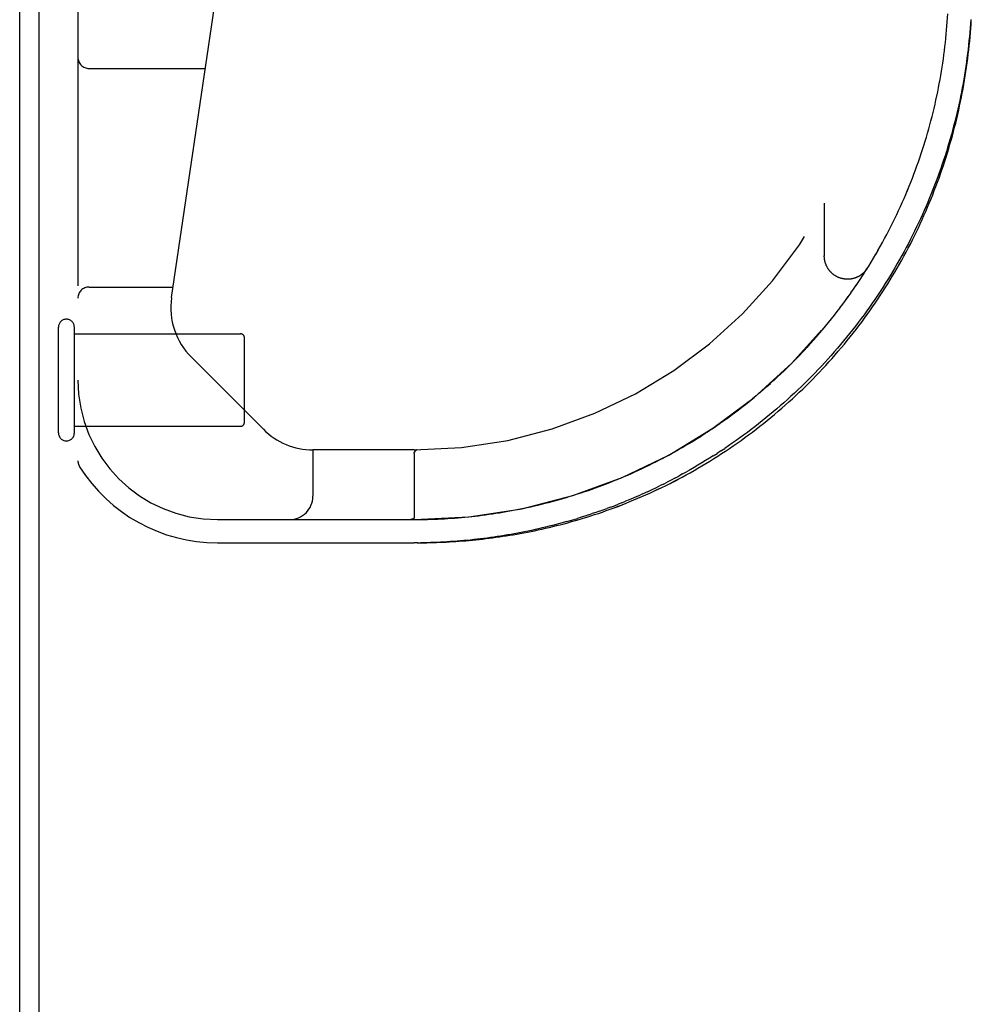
# Model space of a CAD drawing. Header units: inches. Extents: x 0 to 227, y 0 to 147.
# Tile 18 of 256: x 40.84 to 43.4, y 22.38 to 25.03. Entities that reach past the tile are written whole.
import ezdxf

# ---------------------------------------------------------------- set-up
doc = ezdxf.new("R2010")
doc.units = ezdxf.units.IN
doc.header["$LTSCALE"] = 12.466667
doc.header["$MEASUREMENT"] = 0
doc.linetypes.add('HIDDEN', pattern=[0.2, 0.1, -0.1])
doc.layers.get('0').update_dxf_attribs({"linetype": 'CONTINUOUS'})
doc.layers.add('DEFAULT_2', color=8, linetype='HIDDEN')
doc.layers.add('LEFTHAND_DOOR_ASSEMBLY', color=7, linetype='CONTINUOUS')

msp = doc.modelspace()

# ---------------------------------------------------------------- linework, layer by layer
at = {"color": 7, "linetype": 'Continuous'}
msp.add_line((40.8912, 8.2807), (40.8912, 26.0507), dxfattribs=at)
at = {"color": 3, "linetype": 'Continuous'}
msp.add_line((40.8392, 8.3917), (40.8392, 25.9397), dxfattribs=at)
at = {"layer": 'DEFAULT_2', "color": 8, "linetype": 'HIDDEN'}
for p, q in [((40.9432, 23.9197), (40.9432, 24.2037)), ((40.9862, 23.9197), (40.9862, 24.2037)), ((40.9862, 24.1857), (41.4332, 24.1857)), ((41.4432, 23.9477), (41.4432, 24.1757)), ((40.9862, 23.9377), (41.4332, 23.9377))]:
    msp.add_line(p, q, dxfattribs=at)
for centre, radius, start, end in [((40.9647, 24.2037), 0.0215, 360, 180), ((41.4332, 24.1757), 0.01, 360, 90), ((41.4332, 23.9477), 0.01, 270, 0), ((40.9647, 23.9197), 0.0215, 180, 0)]:
    msp.add_arc(centre, radius, start, end, dxfattribs=at)
at = {"layer": 'LEFTHAND_DOOR_ASSEMBLY', "color": 8, "linetype": 'HIDDEN'}
for p, q in [((40.9957, 25.5617), (40.9957, 23.8448)), ((41.2476, 24.2831), (41.4309, 25.5299)), ((43.3308, 25.002), (43.3317, 25.0131)), ((43.3276, 24.9689), (43.3288, 24.98)), ((43.3288, 24.9799), (43.3299, 24.991)), ((43.3299, 24.991), (43.3308, 25.0021)), ((43.3251, 24.9468), (43.3264, 24.9579)), ((43.3264, 24.9578), (43.3276, 24.9689)), ((43.3222, 24.9247), (43.3237, 24.9358)), ((43.3237, 24.9357), (43.3251, 24.9468)), ((43.3171, 24.8914), (43.3189, 24.9026)), ((43.3189, 24.9025), (43.3206, 24.9136)), ((43.3206, 24.9136), (43.3222, 24.9247)), ((41.0257, 24.8992), (41.3382, 24.8992)), ((43.3133, 24.8693), (43.3153, 24.8804)), ((43.3153, 24.8804), (43.3171, 24.8915)), ((43.3092, 24.8471), (43.3113, 24.8583)), ((43.3113, 24.8582), (43.3133, 24.8694)), ((43.3023, 24.8139), (43.3047, 24.8251)), ((43.3047, 24.825), (43.307, 24.8361)), ((43.307, 24.8361), (43.3092, 24.8472)), ((43.2998, 24.8028), (43.3023, 24.814)), ((43.2765, 24.7144), (43.2798, 24.7255)), ((43.2732, 24.7033), (43.2766, 24.7144)), ((43.2473, 24.6262), (43.2513, 24.6373)), ((43.2513, 24.6373), (43.2552, 24.6483)), ((43.2165, 24.5497), (43.2213, 24.5607)), ((43.0022, 24.5367), (43.0022, 24.3951)), ((43.2069, 24.5281), (43.2118, 24.539)), ((43.1809, 24.474), (43.1864, 24.4849)), ((43.1863, 24.4848), (43.1916, 24.4957)), ((43.1642, 24.442), (43.1699, 24.4527)), ((43.1754, 24.4633), (43.181, 24.4742)), ((43.1524, 24.4206), (43.1584, 24.4314)), ((43.1583, 24.4312), (43.1642, 24.442)), ((43.1341, 24.3889), (43.1404, 24.3996)), ((43.1403, 24.3995), (43.1465, 24.4102)), ((43.1464, 24.41), (43.1525, 24.4208)), ((43.1214, 24.368), (43.1279, 24.3786)), ((43.1278, 24.3784), (43.1342, 24.3891)), ((43.1016, 24.3368), (43.1084, 24.3473)), ((43.1083, 24.3472), (43.115, 24.3577)), ((43.1149, 24.3576), (43.1215, 24.3681)), ((43.0879, 24.3162), (43.0949, 24.3267)), ((43.0948, 24.3265), (43.1017, 24.337)), ((41.0257, 24.3117), (41.2518, 24.3117)), ((43.0738, 24.2958), (43.081, 24.3062)), ((43.0809, 24.306), (43.088, 24.3164)), ((43.0443, 24.2556), (43.052, 24.2657)), ((43.0518, 24.2656), (43.0594, 24.2758)), ((43.0594, 24.2758), (43.0667, 24.2859)), ((43.0291, 24.2358), (43.0369, 24.2458)), ((43.0367, 24.2456), (43.0445, 24.2558)), ((43.0054, 24.2065), (43.0135, 24.2164)), ((43.0134, 24.2162), (43.0214, 24.2261)), ((43.0213, 24.2259), (43.0292, 24.236)), ((42.981, 24.1777), (42.9894, 24.1874)), ((42.9892, 24.1873), (42.9975, 24.197)), ((42.9974, 24.1968), (43.0056, 24.2067)), ((42.9642, 24.1589), (42.9728, 24.1685)), ((42.9726, 24.1683), (42.9811, 24.1779)), ((42.9384, 24.1312), (42.9473, 24.1406)), ((42.9471, 24.1404), (42.9559, 24.1498)), ((42.9557, 24.1496), (42.9644, 24.1591)), ((41.4942, 23.9293), (41.3007, 24.1228)), ((42.912, 24.1042), (42.9211, 24.1133)), ((42.9209, 24.1131), (42.9299, 24.1223)), ((42.9297, 24.1221), (42.9386, 24.1314)), ((42.8848, 24.0779), (42.8941, 24.0868)), ((42.8939, 24.0866), (42.9032, 24.0955)), ((42.903, 24.0953), (42.9122, 24.1044)), ((42.857, 24.0524), (42.8665, 24.061)), ((42.8663, 24.0608), (42.8758, 24.0695)), ((42.8756, 24.0693), (42.885, 24.0781)), ((42.8191, 24.0196), (42.8289, 24.0279)), ((42.8286, 24.0277), (42.8384, 24.036)), ((42.8381, 24.0358), (42.8478, 24.0442)), ((42.8476, 24.0441), (42.8572, 24.0526)), ((42.79, 23.9961), (42.8, 24.004)), ((42.7998, 24.0038), (42.8097, 24.0119)), ((42.8094, 24.0117), (42.8193, 24.0198)), ((42.7606, 23.9734), (42.7707, 23.9811)), ((42.7704, 23.9809), (42.7805, 23.9886)), ((42.7803, 23.9884), (42.7903, 23.9963)), ((42.7208, 23.9447), (42.7311, 23.9519)), ((42.7308, 23.9517), (42.741, 23.959)), ((42.7408, 23.9588), (42.7509, 23.9663)), ((42.7507, 23.9661), (42.7608, 23.9736)), ((42.6805, 23.9176), (42.6909, 23.9244)), ((42.6906, 23.9242), (42.701, 23.9311)), ((42.7007, 23.9309), (42.711, 23.9379)), ((42.7108, 23.9377), (42.7211, 23.9448)), ((42.64, 23.8923), (42.6504, 23.8986)), ((42.6501, 23.8984), (42.6605, 23.9049)), ((42.6603, 23.9047), (42.6707, 23.9113)), ((42.6704, 23.9111), (42.6808, 23.9178)), ((41.6272, 23.8742), (41.6272, 23.7492)), ((41.8994, 23.8742), (41.6272, 23.8742)), ((41.9007, 23.868), (41.9022, 23.8703)), ((41.9018, 23.8697), (41.9007, 23.868)), ((41.906, 23.8742), (41.9062, 23.8742)), ((41.9061, 23.8742), (41.9064, 23.8742)), ((42.5899, 23.8635), (42.6001, 23.8691)), ((42.5998, 23.869), (42.6101, 23.8748)), ((42.6098, 23.8746), (42.6201, 23.8805)), ((42.6198, 23.8804), (42.6302, 23.8864)), ((42.6299, 23.8863), (42.6403, 23.8925)), ((42.7242, 23.8712), (42.7139, 23.8645)), ((42.7242, 23.8712), (42.7344, 23.878)), ((41.8994, 23.8639), (41.8994, 23.6923)), ((42.5411, 23.838), (42.5509, 23.8429)), ((42.5508, 23.8428), (42.5607, 23.8479)), ((42.5605, 23.8478), (42.5704, 23.853)), ((42.5702, 23.8529), (42.5803, 23.8583)), ((42.58, 23.8582), (42.5901, 23.8636)), ((42.7037, 23.8579), (42.7139, 23.8645)), ((42.493, 23.8151), (42.5027, 23.8195)), ((42.5314, 23.8332), (42.5412, 23.838)), ((42.6006, 23.7981), (42.6109, 23.8036)), ((42.6212, 23.8092), (42.6109, 23.8036)), ((42.6212, 23.8092), (42.6315, 23.8149)), ((42.3581, 23.7619), (42.368, 23.7652)), ((42.3679, 23.7652), (42.3777, 23.7686)), ((42.5697, 23.7822), (42.5595, 23.7771)), ((42.5697, 23.7822), (42.58, 23.7874)), ((42.3094, 23.7464), (42.3191, 23.7494)), ((42.3288, 23.7523), (42.3387, 23.7555)), ((42.3386, 23.7555), (42.3485, 23.7587)), ((42.3484, 23.7586), (42.3582, 23.7619)), ((42.4578, 23.7319), (42.4678, 23.736)), ((42.4982, 23.7488), (42.5084, 23.7533)), ((42.4277, 23.7202), (42.4177, 23.7165)), ((42.4578, 23.7319), (42.4477, 23.7279)), ((41.3707, 23.6867), (41.8994, 23.6867)), ((41.8873, 23.6867), (41.8867, 23.6867)), ((41.8884, 23.6867), (41.8879, 23.6867)), ((41.889, 23.6868), (41.8895, 23.6868)), ((41.8895, 23.6868), (41.89, 23.6868)), ((41.89, 23.6868), (41.8905, 23.6869)), ((41.8905, 23.6869), (41.8909, 23.6869)), ((42.3684, 23.6993), (42.3782, 23.7026)), ((41.3707, 23.6242), (41.8994, 23.6242)), ((41.9083, 23.6242), (41.8994, 23.6242)), ((41.908, 23.6242), (41.9172, 23.6243))]:
    msp.add_line(p, q, dxfattribs=at)
for points in [[(43.3317, 25.0131), (43.3325, 25.0241), (43.3332, 25.0351), (43.3339, 25.0462)], [(43.3956, 25.0305), (43.3949, 25.019), (43.3941, 25.0076), (43.3931, 24.9961), (43.3921, 24.9846), (43.391, 24.9732), (43.3898, 24.9617), (43.3885, 24.9502), (43.3872, 24.9388), (43.3857, 24.9273), (43.3841, 24.9158), (43.3825, 24.9044), (43.3808, 24.8929), (43.3789, 24.8814), (43.377, 24.87), (43.375, 24.8585), (43.3729, 24.8471), (43.3707, 24.8356), (43.3684, 24.8241), (43.3661, 24.8127), (43.3636, 24.8012), (43.361, 24.7898), (43.3584, 24.7783), (43.3556, 24.7669), (43.3528, 24.7554), (43.3498, 24.744), (43.3468, 24.7326), (43.3437, 24.7212), (43.3405, 24.7098), (43.3371, 24.6984), (43.3337, 24.687), (43.3302, 24.6756), (43.3266, 24.6642), (43.3229, 24.6529), (43.3191, 24.6415), (43.3152, 24.6302), (43.3112, 24.6189), (43.3071, 24.6076), (43.303, 24.5963), (43.2987, 24.585), (43.2943, 24.5737), (43.2898, 24.5625), (43.2852, 24.5512), (43.2805, 24.54), (43.2758, 24.5288), (43.2709, 24.5176), (43.2659, 24.5065), (43.2608, 24.4953), (43.2556, 24.4842), (43.2504, 24.4731), (43.245, 24.462), (43.2395, 24.451), (43.2339, 24.44), (43.2283, 24.429), (43.2225, 24.418), (43.2166, 24.4071), (43.2106, 24.3962), (43.2045, 24.3853), (43.1983, 24.3745), (43.192, 24.3637), (43.1857, 24.3529), (43.1792, 24.3422), (43.1726, 24.3315), (43.1659, 24.3208), (43.1591, 24.3102), (43.1522, 24.2997), (43.1453, 24.2891), (43.1382, 24.2786), (43.131, 24.2682), (43.1237, 24.2578), (43.1163, 24.2475), (43.1089, 24.2372), (43.1013, 24.2269), (43.0936, 24.2167), (43.0859, 24.2066), (43.078, 24.1965), (43.0701, 24.1865), (43.062, 24.1765), (43.0539, 24.1667), (43.0457, 24.1568), (43.0374, 24.147), (43.029, 24.1373), (43.0205, 24.1277), (43.0119, 24.1181), (43.0033, 24.1086), (42.9945, 24.0992), (42.9857, 24.0899), (42.9768, 24.0806), (42.9679, 24.0714), (42.9588, 24.0623), (42.9497, 24.0533), (42.9405, 24.0443), (42.9312, 24.0354), (42.9219, 24.0267), (42.9125, 24.018), (42.903, 24.0094), (42.8935, 24.0009), (42.8839, 23.9925), (42.8743, 23.9841), (42.8646, 23.9759), (42.8548, 23.9678), (42.845, 23.9597), (42.8351, 23.9518), (42.8252, 23.9439), (42.8153, 23.9362), (42.8053, 23.9285), (42.7953, 23.921), (42.7852, 23.9136), (42.7751, 23.9062), (42.765, 23.899), (42.7548, 23.8919), (42.7446, 23.8849), (42.7344, 23.878)], [(43.3708, 24.8215), (43.373, 24.833), (43.3752, 24.8446), (43.3772, 24.8561), (43.3792, 24.8677), (43.3811, 24.8793), (43.3829, 24.8909), (43.3846, 24.9024), (43.3862, 24.914), (43.3877, 24.9256), (43.3891, 24.9372), (43.3905, 24.9488), (43.3917, 24.9604), (43.3929, 24.9721), (43.3939, 24.9837), (43.3949, 24.9953), (43.3958, 25.0069), (43.3966, 25.0185), (43.3973, 25.0301)], [(41.908, 23.6242), (41.9166, 23.6243), (41.9252, 23.6244), (41.9338, 23.6245), (41.9424, 23.6247), (41.951, 23.625), (41.9597, 23.6253), (41.9683, 23.6256), (41.977, 23.626), (41.9857, 23.6264), (41.9944, 23.6269), (42.0031, 23.6274), (42.0119, 23.628), (42.0207, 23.6286), (42.0295, 23.6293), (42.0383, 23.63), (42.0472, 23.6308), (42.0561, 23.6316), (42.0651, 23.6325), (42.074, 23.6335), (42.0831, 23.6345), (42.0921, 23.6355), (42.1012, 23.6366), (42.1103, 23.6378), (42.1195, 23.639), (42.1287, 23.6403), (42.138, 23.6417), (42.1473, 23.6431), (42.1567, 23.6446), (42.166, 23.6461), (42.1755, 23.6477), (42.185, 23.6494), (42.1945, 23.6512), (42.2041, 23.653), (42.2137, 23.6549), (42.2234, 23.6569), (42.2332, 23.659), (42.2429, 23.6611), (42.2528, 23.6633), (42.2626, 23.6656), (42.2726, 23.668), (42.2825, 23.6704), (42.2925, 23.673), (42.3026, 23.6756), (42.3127, 23.6783), (42.3229, 23.6811), (42.3331, 23.684), (42.3433, 23.687), (42.3536, 23.6901), (42.3639, 23.6933), (42.3743, 23.6966), (42.3847, 23.7), (42.3951, 23.7034), (42.4056, 23.707), (42.4161, 23.7107), (42.4267, 23.7145), (42.4373, 23.7184), (42.4479, 23.7224), (42.4585, 23.7264), (42.4692, 23.7306), (42.4798, 23.7349), (42.4905, 23.7394), (42.5013, 23.7439), (42.512, 23.7485), (42.5227, 23.7532), (42.5335, 23.7581), (42.5443, 23.763), (42.5551, 23.7681), (42.5658, 23.7733), (42.5766, 23.7785), (42.5874, 23.7839), (42.5982, 23.7895), (42.609, 23.7951), (42.6197, 23.8008), (42.6305, 23.8066), (42.6412, 23.8126), (42.6519, 23.8186), (42.6626, 23.8248), (42.6733, 23.831), (42.6839, 23.8374), (42.6946, 23.8439), (42.7051, 23.8505), (42.7157, 23.8572), (42.7262, 23.864), (42.7367, 23.8709), (42.7471, 23.8779), (42.7575, 23.885), (42.7679, 23.8922), (42.7782, 23.8995), (42.7885, 23.9069), (42.7987, 23.9144), (42.8088, 23.922), (42.8189, 23.9296), (42.8289, 23.9374), (42.8389, 23.9453), (42.8488, 23.9533), (42.8586, 23.9613), (42.8684, 23.9694), (42.8781, 23.9777), (42.8878, 23.986), (42.8973, 23.9944), (42.9068, 24.0028), (42.9162, 24.0114), (42.9256, 24.02), (42.9349, 24.0288), (42.9441, 24.0376), (42.9532, 24.0464), (42.9622, 24.0554), (42.9712, 24.0644), (42.98, 24.0735), (42.9888, 24.0826), (42.9975, 24.0919), (43.0061, 24.1012), (43.0147, 24.1105), (43.0231, 24.12), (43.0314, 24.1295), (43.0397, 24.139), (43.0479, 24.1486), (43.056, 24.1583), (43.064, 24.168), (43.0719, 24.1778), (43.0797, 24.1877), (43.0874, 24.1976), (43.095, 24.2075), (43.1026, 24.2176), (43.11, 24.2276), (43.1174, 24.2377), (43.1246, 24.2479), (43.1318, 24.2581), (43.1388, 24.2684), (43.1458, 24.2787), (43.1527, 24.289), (43.1595, 24.2994), (43.1661, 24.3098), (43.1727, 24.3203), (43.1792, 24.3308), (43.1856, 24.3414), (43.1919, 24.352), (43.1981, 24.3626), (43.2043, 24.3733), (43.2103, 24.384), (43.2162, 24.3948), (43.222, 24.4055), (43.2277, 24.4163), (43.2334, 24.4272), (43.2389, 24.4381), (43.2443, 24.449), (43.2497, 24.4599), (43.2549, 24.4709), (43.2601, 24.4819), (43.2652, 24.4929), (43.2701, 24.5039), (43.275, 24.515), (43.2798, 24.5261), (43.2844, 24.5372), (43.289, 24.5484), (43.2935, 24.5596), (43.2979, 24.5707), (43.3022, 24.582), (43.3064, 24.5932), (43.3105, 24.6045), (43.3145, 24.6157), (43.3184, 24.627), (43.3223, 24.6384), (43.326, 24.6497), (43.3296, 24.661), (43.3332, 24.6724), (43.3366, 24.6838), (43.34, 24.6952), (43.3432, 24.7066), (43.3464, 24.7181), (43.3495, 24.7295), (43.3525, 24.741), (43.3554, 24.7524), (43.3582, 24.7639), (43.3609, 24.7754), (43.3635, 24.7869), (43.366, 24.7984), (43.3684, 24.8099), (43.3708, 24.8215)], [(43.2798, 24.7254), (43.2829, 24.7365), (43.286, 24.7475), (43.2889, 24.7586), (43.2918, 24.7696), (43.2945, 24.7807), (43.2972, 24.7918), (43.2998, 24.8029)], [(43.2798, 24.7255), (43.2829, 24.7365), (43.286, 24.7476), (43.2889, 24.7587), (43.2918, 24.7697), (43.2945, 24.7808), (43.2972, 24.7918)], [(43.259, 24.6592), (43.2627, 24.6702), (43.2663, 24.6813), (43.2698, 24.6923), (43.2732, 24.7034)], [(43.259, 24.6593), (43.2627, 24.6703), (43.2663, 24.6814), (43.2698, 24.6924)], [(43.2513, 24.6372), (43.2552, 24.6482), (43.259, 24.6593)], [(43.2212, 24.5606), (43.2258, 24.5715), (43.2303, 24.5824), (43.2347, 24.5934), (43.239, 24.6043), (43.2432, 24.6153), (43.2473, 24.6264)], [(43.2213, 24.5607), (43.2258, 24.5716), (43.2303, 24.5826), (43.2347, 24.5935), (43.239, 24.6044), (43.2432, 24.6154)], [(43.2068, 24.528), (43.2117, 24.5388), (43.2166, 24.5498)], [(43.1916, 24.4955), (43.1968, 24.5063), (43.2019, 24.5172), (43.2069, 24.5281)], [(43.1916, 24.4957), (43.1968, 24.5065), (43.2019, 24.5173)], [(43.1641, 24.4419), (43.1698, 24.4526), (43.1755, 24.4634)], [(43.1177, 24.362), (43.1171, 24.3611), (43.1165, 24.3601), (43.1158, 24.3592), (43.1152, 24.3583), (43.1145, 24.3574), (43.1138, 24.3565), (43.1131, 24.3556), (43.1124, 24.3547), (43.1116, 24.3539), (43.1109, 24.353), (43.1101, 24.3522), (43.1093, 24.3514), (43.1085, 24.3505), (43.1077, 24.3498), (43.1069, 24.349), (43.106, 24.3482), (43.1052, 24.3475), (43.1043, 24.3467), (43.1034, 24.346), (43.1025, 24.3453), (43.1016, 24.3447), (43.1007, 24.344), (43.0997, 24.3433), (43.0988, 24.3427), (43.0978, 24.3421), (43.0968, 24.3415), (43.0959, 24.3409), (43.0949, 24.3404), (43.0939, 24.3398), (43.0929, 24.3393), (43.0918, 24.3388), (43.0908, 24.3383), (43.0898, 24.3379), (43.0887, 24.3374), (43.0877, 24.337), (43.0866, 24.3366), (43.0855, 24.3362), (43.0845, 24.3358), (43.0834, 24.3355), (43.0823, 24.3351), (43.0812, 24.3348), (43.0801, 24.3345), (43.079, 24.3343), (43.0779, 24.334), (43.0768, 24.3338), (43.0756, 24.3336), (43.0745, 24.3334), (43.0734, 24.3332), (43.0723, 24.3331), (43.0711, 24.3329), (43.07, 24.3328), (43.0689, 24.3327), (43.0677, 24.3327), (43.0666, 24.3326), (43.0654, 24.3326), (43.0643, 24.3326), (43.0632, 24.3326), (43.062, 24.3327), (43.0609, 24.3327), (43.0598, 24.3328), (43.0586, 24.3329), (43.0575, 24.333), (43.0564, 24.3332), (43.0552, 24.3333), (43.0541, 24.3335), (43.053, 24.3337), (43.0519, 24.3339), (43.0508, 24.3342), (43.0497, 24.3344), (43.0486, 24.3347), (43.0475, 24.335), (43.0464, 24.3353), (43.0453, 24.3357), (43.0442, 24.336), (43.0431, 24.3364), (43.0421, 24.3368), (43.041, 24.3373), (43.04, 24.3377), (43.0389, 24.3382), (43.0379, 24.3386), (43.0369, 24.3391), (43.0358, 24.3396), (43.0348, 24.3402), (43.0338, 24.3407), (43.0329, 24.3413), (43.0319, 24.3419), (43.0309, 24.3425), (43.03, 24.3431), (43.029, 24.3438), (43.0281, 24.3444), (43.0272, 24.3451), (43.0263, 24.3458), (43.0254, 24.3465), (43.0245, 24.3472), (43.0236, 24.348), (43.0228, 24.3487), (43.0219, 24.3495), (43.0211, 24.3503), (43.0203, 24.3511), (43.0195, 24.3519), (43.0187, 24.3527), (43.018, 24.3536), (43.0172, 24.3544), (43.0165, 24.3553), (43.0158, 24.3562), (43.0151, 24.3571), (43.0144, 24.358), (43.0137, 24.3589), (43.0131, 24.3598), (43.0124, 24.3608), (43.0118, 24.3617), (43.0112, 24.3627), (43.0106, 24.3637), (43.0101, 24.3647), (43.0095, 24.3657), (43.009, 24.3667), (43.0085, 24.3677), (43.008, 24.3687), (43.0075, 24.3698), (43.0071, 24.3708), (43.0067, 24.3719), (43.0062, 24.3729), (43.0058, 24.374), (43.0055, 24.3751), (43.0051, 24.3761), (43.0048, 24.3772), (43.0045, 24.3783), (43.0042, 24.3794), (43.0039, 24.3805), (43.0036, 24.3816), (43.0034, 24.3828), (43.0032, 24.3839), (43.003, 24.385), (43.0028, 24.3861), (43.0027, 24.3873), (43.0025, 24.3884), (43.0024, 24.3895), (43.0023, 24.3906), (43.0023, 24.3918), (43.0022, 24.3929), (43.0022, 24.3941), (43.0022, 24.3951)], [(43.0592, 24.2756), (43.0665, 24.2857), (43.0739, 24.296)], [(42.8189, 23.9296), (42.8289, 23.9374), (42.8389, 23.9453), (42.8488, 23.9532), (42.8586, 23.9613), (42.8684, 23.9694), (42.8781, 23.9777), (42.8878, 23.986), (42.8973, 23.9944), (42.9068, 24.0028), (42.9162, 24.0114), (42.9256, 24.02), (42.9349, 24.0288), (42.944, 24.0376), (42.9532, 24.0464), (42.9622, 24.0554), (42.9711, 24.0644), (42.98, 24.0735), (42.9888, 24.0826), (42.9975, 24.0919), (43.0061, 24.1012), (43.0146, 24.1105), (43.0231, 24.12), (43.0314, 24.1295), (43.0397, 24.139), (43.0479, 24.1486), (43.056, 24.1583), (43.064, 24.168), (43.0719, 24.1778), (43.0797, 24.1877), (43.0874, 24.1976), (43.095, 24.2075), (43.1026, 24.2175), (43.11, 24.2276), (43.1173, 24.2377), (43.1246, 24.2479)], [(41.9166, 23.6243), (41.9252, 23.6244), (41.9338, 23.6245), (41.9424, 23.6247), (41.951, 23.625), (41.9597, 23.6253), (41.9683, 23.6256), (41.977, 23.626), (41.9857, 23.6264), (41.9944, 23.6269), (42.0031, 23.6274), (42.0119, 23.628), (42.0207, 23.6286), (42.0295, 23.6293), (42.0383, 23.63), (42.0472, 23.6308), (42.0561, 23.6316), (42.0651, 23.6325), (42.074, 23.6335), (42.083, 23.6345), (42.0921, 23.6355), (42.1012, 23.6366), (42.1103, 23.6378), (42.1195, 23.639), (42.1287, 23.6403), (42.138, 23.6417), (42.1473, 23.6431), (42.1566, 23.6446), (42.166, 23.6461), (42.1755, 23.6477), (42.185, 23.6494), (42.1945, 23.6512), (42.2041, 23.653), (42.2137, 23.6549), (42.2234, 23.6569), (42.2332, 23.659), (42.2429, 23.6611), (42.2528, 23.6633), (42.2626, 23.6656), (42.2726, 23.668), (42.2825, 23.6704), (42.2925, 23.673), (42.3026, 23.6756), (42.3127, 23.6783), (42.3229, 23.6811), (42.3331, 23.684), (42.3433, 23.687), (42.3536, 23.6901), (42.3639, 23.6933), (42.3743, 23.6966), (42.3847, 23.7), (42.3951, 23.7034), (42.4056, 23.707), (42.4161, 23.7107), (42.4267, 23.7145), (42.4373, 23.7184), (42.4479, 23.7223), (42.4585, 23.7264), (42.4692, 23.7306), (42.4798, 23.7349), (42.4905, 23.7394), (42.5013, 23.7439), (42.512, 23.7485), (42.5227, 23.7532), (42.5335, 23.7581), (42.5443, 23.763), (42.555, 23.7681), (42.5658, 23.7733), (42.5766, 23.7785), (42.5874, 23.7839), (42.5982, 23.7894), (42.6089, 23.7951), (42.6197, 23.8008), (42.6305, 23.8066), (42.6412, 23.8126), (42.6519, 23.8186), (42.6626, 23.8248), (42.6733, 23.831), (42.6839, 23.8374), (42.6946, 23.8439), (42.7051, 23.8505), (42.7157, 23.8572), (42.7262, 23.864), (42.7367, 23.8709), (42.7471, 23.8779), (42.7575, 23.885), (42.7679, 23.8922), (42.7782, 23.8995), (42.7884, 23.9069), (42.7986, 23.9144), (42.8088, 23.922)], [(41.9018, 23.8697), (41.9022, 23.8703), (41.9024, 23.8706), (41.9026, 23.8709), (41.9028, 23.8712), (41.903, 23.8714), (41.9032, 23.8717), (41.9034, 23.8719), (41.9036, 23.8722)], [(41.9036, 23.8722), (41.9034, 23.872), (41.9032, 23.8717), (41.903, 23.8715), (41.9028, 23.8712), (41.9026, 23.8709), (41.9024, 23.8706), (41.9022, 23.8703)], [(41.9036, 23.8722), (41.9037, 23.8724), (41.9039, 23.8726), (41.9041, 23.8728), (41.9043, 23.873), (41.9044, 23.8731), (41.9046, 23.8733), (41.9047, 23.8734), (41.9049, 23.8736), (41.905, 23.8737), (41.9052, 23.8738), (41.9053, 23.8739), (41.9055, 23.874), (41.9056, 23.874), (41.9058, 23.8741), (41.9059, 23.8742), (41.9061, 23.8742)], [(41.906, 23.8742), (41.9058, 23.8742), (41.9057, 23.8741), (41.9055, 23.874), (41.9054, 23.874), (41.9053, 23.8739), (41.9051, 23.8738), (41.905, 23.8737), (41.9048, 23.8736), (41.9047, 23.8734), (41.9045, 23.8733), (41.9044, 23.8731), (41.9042, 23.873), (41.9041, 23.8728), (41.9039, 23.8726), (41.9037, 23.8724), (41.9036, 23.8722)], [(41.8994, 23.8639), (41.8995, 23.8641), (41.8995, 23.8644), (41.8995, 23.8646), (41.8995, 23.8648), (41.8995, 23.865), (41.8996, 23.8653), (41.8996, 23.8655), (41.8997, 23.8657), (41.8997, 23.8659), (41.8998, 23.8661), (41.8998, 23.8663), (41.8999, 23.8665), (41.9, 23.8667), (41.9001, 23.8669), (41.9001, 23.8671), (41.9002, 23.8673), (41.9003, 23.8675), (41.9004, 23.8676), (41.9005, 23.8678), (41.9007, 23.868)], [(41.9007, 23.868), (41.9006, 23.8678), (41.9005, 23.8676), (41.9003, 23.8675), (41.9002, 23.8673), (41.9002, 23.8671), (41.9001, 23.8669), (41.9, 23.8667)], [(42.7037, 23.8579), (42.6934, 23.8514), (42.6831, 23.8451), (42.6728, 23.8388), (42.6625, 23.8327), (42.6522, 23.8266), (42.6418, 23.8207), (42.6315, 23.8149)], [(42.5026, 23.8195), (42.5122, 23.8239), (42.5218, 23.8285), (42.5316, 23.8332)], [(42.5027, 23.8195), (42.5123, 23.824), (42.5219, 23.8286)], [(42.3776, 23.7686), (42.3873, 23.7721), (42.397, 23.7756), (42.4067, 23.7792), (42.4163, 23.7829), (42.4259, 23.7866), (42.4355, 23.7905), (42.4451, 23.7944)], [(42.3777, 23.7686), (42.3874, 23.7721), (42.3971, 23.7756), (42.4067, 23.7792), (42.4164, 23.7829), (42.426, 23.7867), (42.4355, 23.7905), (42.4451, 23.7944), (42.4547, 23.7983), (42.4643, 23.8024), (42.4738, 23.8065), (42.4834, 23.8108), (42.4931, 23.8151)], [(42.4547, 23.7983), (42.4643, 23.8024), (42.4739, 23.8065), (42.4835, 23.8108)], [(42.6006, 23.7981), (42.5903, 23.7927), (42.58, 23.7874)], [(42.5287, 23.7625), (42.5185, 23.7578), (42.5084, 23.7533)], [(42.5287, 23.7625), (42.539, 23.7673), (42.5492, 23.7721), (42.5595, 23.7771)], [(42.2609, 23.7329), (42.2705, 23.7355), (42.2802, 23.7381), (42.2899, 23.7408), (42.2995, 23.7435), (42.3094, 23.7464)], [(42.261, 23.7329), (42.2706, 23.7355), (42.2803, 23.7381), (42.2899, 23.7408), (42.2996, 23.7436)], [(42.3093, 23.7464), (42.319, 23.7493), (42.3289, 23.7524)], [(42.4982, 23.7488), (42.4881, 23.7444), (42.4779, 23.7401), (42.4678, 23.736)], [(42.1379, 23.7066), (42.1472, 23.7082), (42.1566, 23.7099), (42.166, 23.7116), (42.1754, 23.7134), (42.1848, 23.7153)], [(42.1379, 23.7066), (42.1473, 23.7082), (42.1566, 23.7099), (42.166, 23.7116), (42.1754, 23.7135)], [(42.1848, 23.7153), (42.1942, 23.7173), (42.2037, 23.7193), (42.2132, 23.7214), (42.2227, 23.7235), (42.2322, 23.7258), (42.2418, 23.7281), (42.2513, 23.7305), (42.261, 23.7329)], [(42.1848, 23.7153), (42.1943, 23.7173), (42.2038, 23.7193), (42.2132, 23.7214), (42.2228, 23.7235), (42.2323, 23.7258), (42.2418, 23.7281), (42.2514, 23.7305)], [(42.3979, 23.7094), (42.4078, 23.7129), (42.4177, 23.7165)], [(42.4277, 23.7202), (42.4377, 23.724), (42.4477, 23.7279)], [(41.8867, 23.6867), (41.8873, 23.6867), (41.8879, 23.6867)], [(41.8879, 23.6867), (41.8884, 23.6867), (41.889, 23.6868)], [(41.8994, 23.6923), (41.8994, 23.6922), (41.8994, 23.692), (41.8994, 23.6919), (41.8994, 23.6917), (41.8994, 23.6916), (41.8993, 23.6914), (41.8993, 23.6913), (41.8992, 23.6912), (41.8992, 23.691), (41.8991, 23.6909), (41.8991, 23.6908), (41.899, 23.6906), (41.8989, 23.6905), (41.8988, 23.6904), (41.8988, 23.6902), (41.8987, 23.6901), (41.8986, 23.69), (41.8985, 23.6899), (41.8983, 23.6898), (41.8982, 23.6896), (41.8981, 23.6895), (41.898, 23.6894), (41.8978, 23.6893), (41.8977, 23.6892), (41.8975, 23.6891), (41.8974, 23.689), (41.8972, 23.6888), (41.897, 23.6887), (41.8968, 23.6886), (41.8966, 23.6885), (41.8964, 23.6884), (41.8962, 23.6883), (41.896, 23.6882), (41.8957, 23.6881), (41.8955, 23.688), (41.8952, 23.6879), (41.8949, 23.6878), (41.8946, 23.6877), (41.8943, 23.6876), (41.894, 23.6875), (41.8937, 23.6874), (41.8934, 23.6874), (41.893, 23.6873), (41.8926, 23.6872), (41.8922, 23.6871), (41.8918, 23.6871), (41.8914, 23.687), (41.8909, 23.6869)], [(41.8994, 23.6867), (41.9085, 23.6867), (41.9176, 23.6868), (41.9267, 23.687), (41.9358, 23.6872), (41.9449, 23.6874), (41.954, 23.6877), (41.9631, 23.6881), (41.9722, 23.6885), (41.9813, 23.689), (41.9904, 23.6896), (41.9996, 23.6902), (42.0087, 23.6909), (42.0178, 23.6916), (42.027, 23.6924), (42.0362, 23.6932), (42.0453, 23.6941), (42.0545, 23.6951), (42.0637, 23.6961), (42.073, 23.6972), (42.0822, 23.6984), (42.0914, 23.6996), (42.1007, 23.7009)], [(41.9176, 23.6868), (41.9267, 23.687), (41.9358, 23.6872), (41.9449, 23.6874), (41.954, 23.6877), (41.9631, 23.6881), (41.9722, 23.6885), (41.9813, 23.689), (41.9905, 23.6896), (41.9996, 23.6902), (42.0087, 23.6909), (42.0179, 23.6916), (42.027, 23.6924), (42.0362, 23.6932), (42.0454, 23.6941), (42.0546, 23.6951), (42.0638, 23.6961), (42.073, 23.6972), (42.0822, 23.6984), (42.0915, 23.6996)], [(42.1007, 23.7009), (42.11, 23.7022), (42.1193, 23.7036), (42.1286, 23.7051), (42.1379, 23.7066)], [(42.1007, 23.7009), (42.11, 23.7022), (42.1193, 23.7036), (42.1286, 23.7051)], [(42.31, 23.6814), (42.3197, 23.6842), (42.3294, 23.6871), (42.3391, 23.69)], [(42.3684, 23.6993), (42.3586, 23.6961), (42.3488, 23.693), (42.3391, 23.69)], [(42.3979, 23.7094), (42.388, 23.7059), (42.3782, 23.7026)], [(42.31, 23.6814), (42.3004, 23.6787), (42.2908, 23.6761), (42.2813, 23.6736), (42.2718, 23.6711), (42.2623, 23.6687), (42.2528, 23.6664), (42.2433, 23.6641), (42.2339, 23.6619), (42.2245, 23.6598), (42.2152, 23.6578), (42.2058, 23.6558), (42.1965, 23.6539), (42.1872, 23.652), (42.178, 23.6503), (42.1688, 23.6485), (42.1595, 23.6469), (42.1504, 23.6453), (42.1412, 23.6438), (42.132, 23.6423), (42.1229, 23.6409), (42.1138, 23.6396), (42.1047, 23.6383), (42.0957, 23.6371), (42.0866, 23.6359), (42.0776, 23.6348), (42.0686, 23.6337), (42.0596, 23.6328), (42.0506, 23.6318), (42.0416, 23.6309), (42.0327, 23.6301), (42.0237, 23.6293), (42.0148, 23.6286), (42.0059, 23.628), (41.997, 23.6274), (41.9881, 23.6268), (41.9792, 23.6263), (41.9703, 23.6259), (41.9615, 23.6255), (41.9526, 23.6251), (41.9437, 23.6248), (41.9349, 23.6246), (41.926, 23.6244), (41.9172, 23.6243)]]:
    msp.add_lwpolyline(points, dxfattribs=at)
for centre, radius, start, end in [((41.8994, 25.1232), 1.4365, 270, 360), ((41.8994, 25.1232), 1.249, 270, 360), ((41.0257, 24.9292), 0.03, 180, 270), ((41.0257, 24.2817), 0.03, 90, 180), ((41.4336, 24.2557), 0.188, 171.6394, 225), ((41.3707, 24.0617), 0.375, 180, 270), ((41.6272, 24.0622), 0.188, 225, 270), ((41.0257, 23.8448), 0.03, 180, 212.1535), ((41.3707, 24.0617), 0.4375, 212.1535, 270), ((41.5647, 23.7492), 0.0625, 270, 360)]:
    msp.add_arc(centre, radius, start, end, dxfattribs=at)

doc.saveas('drawing.dxf')
